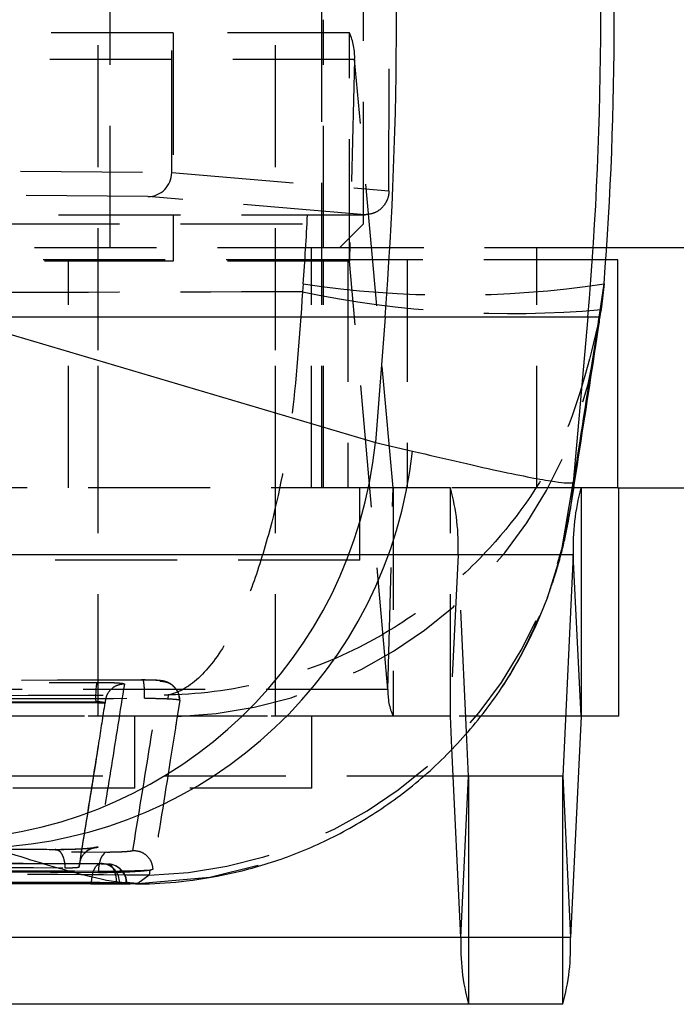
# Model space of a CAD drawing. Extents: x 78 to 731, y 58 to 554.
# Tile 4 of 17: x 332 to 346, y 58 to 78. Entities that reach past the tile are written whole.
import ezdxf

# ---------------------------------------------------------------- set-up
doc = ezdxf.new("R2010")
doc.units = 0
doc.header["$LTSCALE"] = 2
doc.linetypes.add('HIDDEN', pattern=[1.905, 1.27, -0.635])
doc.layers.get('0').update_dxf_attribs({"linetype": 'CONTINUOUS'})

msp = doc.modelspace()

# ---------------------------------------------------------------- linework, layer by layer
at = {"color": 7, "linetype": 'HIDDEN'}
for p, q in [((333.804125, 63.970962), (333.804125, 95.170961)), ((337.49511, 63.970962), (337.49511, 95.170961)), ((338.463861, 68.720961), (338.463861, 89.920962)), ((334.054125, 73.720962), (334.054125, 83.220961)), ((339.329125, 74.220961), (339.329125, 82.720962)), ((335.33602, 75.289347), (335.33602, 78.484244)), ((338.49511, 73.720962), (338.49511, 78.470962)), ((339.861706, 74.910306), (339.867388, 78.470992)), ((335.364376, 78.196024), (313.389462, 78.196024)), ((335.364376, 78.196024), (335.364376, 73.446024)), ((339.040178, 78.196024), (335.364376, 78.196024)), ((339.040178, 73.446024), (339.040178, 78.196024)), ((339.14686, 77.638854), (317.171942, 77.638854)), ((339.14686, 77.638854), (339.040401, 73.444853)), ((339.947443, 68.722132), (339.14686, 77.638854)), ((328.376219, 75.345867), (335.33602, 75.288411)), ((335.33602, 75.289347), (339.861706, 74.910306)), ((335.33602, 75.288411), (335.33602, 75.289347)), ((334.842479, 74.788859), (327.936457, 74.845872)), ((339.366457, 74.409961), (334.842479, 74.788859)), ((317.740243, 74.409475), (338.16582, 74.409475)), ((320.279125, 74.220961), (339.329125, 74.220961)), ((338.16582, 74.409475), (339.366457, 74.409961)), ((338.829125, 73.720962), (339.329125, 74.220961)), ((338.829125, 73.720962), (320.779124, 73.720962)), ((337.49511, 68.720961), (337.49511, 73.720962)), ((338.245111, 68.720961), (338.245111, 73.720962)), ((344.395101, 73.720962), (338.829125, 73.720962)), ((342.941668, 68.720961), (342.941668, 73.720962)), ((335.364376, 73.446024), (313.389462, 73.446024)), ((339.040401, 73.444853), (317.065485, 73.444853)), ((339.008531, 73.470962), (329.026666, 73.470962)), ((333.186705, 68.720961), (333.186705, 73.470962)), ((333.804125, 68.720961), (333.804125, 73.470962)), ((339.040178, 73.446024), (335.364376, 73.446024)), ((338.49511, 68.720961), (338.49511, 73.470962)), ((339.008531, 73.470962), (339.008531, 68.720961)), ((344.377846, 73.470962), (339.008531, 73.470962)), ((339.840985, 64.528131), (339.040401, 73.444853)), ((340.238918, 73.470962), (340.238918, 68.720961)), ((338.0771, 72.971905), (338.060913, 72.806551)), ((339.947443, 68.722132), (317.972526, 68.722132)), ((339.947667, 68.720961), (317.972749, 68.720961)), ((333.804125, 63.970962), (333.804125, 68.720961)), ((337.49511, 63.970962), (337.49511, 68.720961)), ((339.25761, 67.220961), (339.25761, 68.720961)), ((339.840985, 64.528131), (339.947443, 68.722132)), ((339.947667, 68.720961), (339.947667, 63.970962)), ((341.140625, 68.720961), (339.947667, 68.720961)), ((343.711914, 68.720961), (341.140625, 68.720961)), ((341.140625, 63.970962), (341.140625, 68.720961)), ((341.301307, 67.32679), (319.326391, 67.32679)), ((343.442639, 67.32679), (321.726559, 67.32679)), ((341.301307, 67.32679), (341.140962, 63.968033)), ((341.477342, 63.639367), (341.301307, 67.32679)), ((339.25761, 67.220961), (330.07016, 67.220961)), ((339.840985, 64.528131), (317.866068, 64.528131)), ((335.259881, 64.411481), (335.252627, 64.333437)), ((333.753916, 64.268907), (321.337365, 64.228245)), ((333.753916, 64.244425), (321.337365, 64.201842)), ((333.753916, 64.244425), (333.753916, 64.268907)), ((333.946839, 64.234535), (333.946841, 64.234631)), ((333.946839, 64.232949), (333.946839, 64.234535)), ((333.946845, 64.23304), (333.946845, 64.234865)), ((339.947667, 63.970962), (317.972749, 63.970962)), ((341.140962, 63.968033), (319.166046, 63.968033)), ((343.861819, 63.968033), (321.886903, 63.968033)), ((334.566625, 62.470961), (334.566625, 63.970962)), ((338.25761, 62.470961), (338.25761, 63.970962)), ((341.140625, 63.970962), (339.947667, 63.970962)), ((343.862156, 63.970962), (341.140625, 63.970962)), ((341.1726, 63.305305), (341.140962, 63.968033)), ((341.521046, 62.723891), (319.54613, 62.723891)), ((341.521383, 62.720961), (319.546467, 62.720961)), ((341.521046, 62.723891), (321.506819, 62.723891)), ((334.566625, 62.470961), (325.041626, 62.470961)), ((338.25761, 62.470961), (334.566625, 62.470961)), ((333.890624, 60.900095), (333.861897, 60.901405)), ((334.000045, 60.891626), (334.019406, 60.891013)), ((333.410174, 60.839669), (333.410181, 60.839977)), ((333.410174, 60.830728), (333.410174, 60.839669)), ((333.811535, 60.710871), (333.811535, 60.736713)), ((334.880632, 60.761533), (334.869622, 60.660375)), ((334.880632, 60.761533), (334.871975, 60.760144)), ((334.184358, 60.485664), (334.184358, 60.481205)), ((334.191339, 60.495495), (334.251562, 60.495495)), ((334.251562, 60.495495), (334.251562, 60.492457)), ((334.392813, 60.483151), (334.392813, 60.485664)), ((334.392813, 60.485664), (334.402423, 60.485664)), ((334.632309, 60.488102), (334.46735, 60.498943)), ((334.869622, 60.660375), (334.632309, 60.488102)), ((343.64208, 59.365134), (321.667163, 59.365134))]:
    msp.add_line(p, q, dxfattribs=at)
at = {"color": 7, "linetype": 'CONTINUOUS'}
for p, q in [((369.495111, 73.720962), (344.395101, 73.720962)), ((344.626131, 73.470962), (344.377846, 73.470962)), ((344.626131, 68.720961), (344.626131, 73.470962)), ((344.242983, 72.278546), (344.34074, 72.971905)), ((344.34074, 72.971905), (344.283142, 72.435167)), ((339.781113, 72.278546), (330.772081, 72.278546)), ((330.772081, 72.278546), (339.580063, 69.664647)), ((339.781113, 72.278546), (339.580063, 69.664647)), ((344.003057, 72.278546), (339.781113, 72.278546)), ((344.003057, 72.278546), (343.700995, 68.825934)), ((344.242983, 72.278546), (344.003057, 72.278546)), ((339.580063, 69.664647), (340.352013, 69.488361)), ((343.700995, 68.825934), (343.731334, 68.979496)), ((344.626131, 68.720961), (343.711914, 68.720961)), ((343.862156, 68.720961), (343.862156, 63.970962)), ((344.626131, 68.720961), (358.163876, 68.720961)), ((344.649656, 63.970962), (344.649656, 68.720961)), ((343.701474, 67.32679), (343.481735, 62.723891)), ((343.861819, 63.968033), (343.701474, 67.32679)), ((343.012826, 66.060278), (343.161188, 66.433283)), ((343.861819, 63.968033), (343.64208, 59.365134)), ((344.649656, 63.970962), (343.862156, 63.970962)), ((341.521046, 62.723891), (341.477342, 63.639367)), ((341.360701, 59.365134), (341.1726, 63.305305)), ((341.360701, 59.365134), (341.521046, 62.723891)), ((341.521383, 62.720961), (341.521383, 57.970961)), ((343.481398, 62.720961), (341.521383, 62.720961)), ((343.481398, 57.970961), (343.481398, 62.720961)), ((343.481735, 62.723891), (343.64208, 59.365134)), ((334.251562, 60.492457), (334.191339, 60.495495)), ((334.392813, 60.483151), (334.251562, 60.492457)), ((334.39901, 60.482311), (334.392813, 60.483151)), ((341.360701, 59.365134), (319.385786, 59.365134)), ((341.521383, 57.970961), (319.546467, 57.970961)), ((343.481398, 57.970961), (341.521383, 57.970961))]:
    msp.add_line(p, q, dxfattribs=at)
at = {"color": 8, "linetype": 'CONTINUOUS'}
for p, q in [((344.171015, 71.681892), (344.242983, 72.278546)), ((343.657067, 68.368017), (343.731334, 68.979496)), ((343.701474, 67.32679), (343.442639, 67.32679)), ((343.481735, 62.723891), (341.521046, 62.723891)), ((334.402423, 60.485664), (334.184358, 60.485664))]:
    msp.add_line(p, q, dxfattribs=at)
at = {"color": 8, "linetype": 'CONTINUOUS', "flags": 128}
msp.add_lwpolyline([(343.161188, 66.433283), (343.447959, 67.346933), (343.700995, 68.825934)], dxfattribs=at)
at = {"color": 7, "linetype": 'HIDDEN', "flags": 128}
for points in [[(335.503566, 64.303089), (335.496237, 64.255828), (335.465267, 64.056513), (335.450534, 63.961894)], [(333.987594, 61.141841), (333.952943, 61.129705), (333.919885, 61.103701), (333.889585, 61.064746), (333.863117, 61.014214), (333.84141, 60.95389), (333.825234, 60.8859), (333.815157, 60.812646), (333.811535, 60.736713)], [(333.669094, 60.505118), (333.673758, 60.583976), (333.685437, 60.659447), (333.703682, 60.728641), (333.727798, 60.788907), (333.756857, 60.837937), (333.789751, 60.873854), (333.825216, 60.895284), (333.861897, 60.901405)], [(334.000045, 60.891626), (334.036324, 60.882897), (334.071094, 60.859164), (334.103046, 60.821324), (334.130969, 60.770803), (334.153809, 60.709511), (334.170705, 60.639766), (334.181018, 60.564199), (334.184358, 60.485664)], [(334.632309, 60.488102), (336.127446, 60.616386), (337.464973, 60.94841)]]:
    msp.add_lwpolyline(points, dxfattribs=at)
at = {"color": 7, "linetype": 'CONTINUOUS'}
for centre, radius, start, end in [((259.243199, 78.470962), 80.775625, 355.603281, 4.396719), ((273.22279, 78.470962), 71.050632, 355.0000446, 4.9999554), ((330.41074, 70.611261), 9.218056, 273.6483874, 354.1058357), ((331.156139, 70.475323), 9.248686, 272.5227556, 353.874089), ((348.160796, 67.519185), 4.46347, 164.3805293, 182.4704606), ((343.871177, 63.968438), 0.009367, 164.3697116, 182.480229), ((341.530387, 62.723482), 0.00935, 177.4899219, 195.6380202), ((343.47237, 62.723486), 0.009374, 344.3757377, 2.4783463), ((345.820061, 59.172741), 4.463508, 177.5295783, 195.6193766), ((339.182687, 59.172744), 4.463541, 344.38069, 2.4703551)]:
    msp.add_arc(centre, radius, start, end, dxfattribs=at)
at = {"color": 7, "linetype": 'HIDDEN'}
for centre, radius, start, end in [((337.936283, 77.695861), 1.211919, 357.3038886, 24.3747472), ((339.037849, 73.444972), 0.002555, 357.320387, 24.2984737), ((342.430151, 93.699683), 21.345098, 258.1883441, 274.9801749), ((341.20892, 93.771345), 21.033902, 261.4371675, 278.5628325), ((335.156877, 73.078918), 9.121752, 271.8448444, 351.1902948), ((339.94998, 68.722012), 0.00254, 177.285368, 204.4214362), ((336.841986, 67.519186), 4.463469, 357.5295188, 15.6194535), ((334.645011, 69.779534), 9.121925, 271.4109479, 351.0983433), ((334.602429, 69.621571), 9.133323, 326.535855, 337.050285), ((335.783714, 64.367012), 2.032168, 171.3077167, 182.7670961), ((333.203617, 64.438508), 1.56874, 356.5145432, 10.4303236), ((341.051519, 64.471116), 1.211876, 177.3034115, 204.3752298), ((341.131613, 63.968441), 0.009358, 357.5020535, 15.6300264), ((333.856949, 60.495495), 0.406, 85.2421301, 89.8157384), ((333.852629, 60.502906), 0.399002, 358.9357164, 84.5356548), ((333.996424, 60.485665), 0.406, 360, 86.7551075), ((333.992383, 60.491453), 0.400472, 359.1716939, 86.1308356)]:
    msp.add_arc(centre, radius, start, end, dxfattribs=at)
at = {"color": 7, "linetype": 'CONTINUOUS'}
msp.add_ellipse((273.250772, 78.470962), major_axis=(71.303854, 0), ratio=0.996439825, start_param=6.205710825, end_param=6.36065979, dxfattribs=at)
at = {"color": 7, "linetype": 'HIDDEN'}
for centre, major_axis, ratio, start_param, end_param in [((334.842583, 75.288855), (0.022946, 0.499482), 0.986829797, 3.187900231, 4.756804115), ((273.250772, 78.470962), (0, 71.05), 0.91514947, 4.634914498, 4.655194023)]:
    msp.add_ellipse(centre, major_axis=major_axis, ratio=ratio, start_param=start_param, end_param=end_param, dxfattribs=at)
for points, knots in [([(339.861706, 74.910306), (339.861706, 74.91019), (339.861704, 74.909612), (339.86169, 74.907184), (339.861575, 74.897473), (339.860032, 74.858498), (339.846389, 74.767492), (339.791489, 74.63714), (339.68158, 74.513822), (339.535371, 74.427311), (339.423672, 74.415838), (339.366457, 74.409961)], [0, 0, 0, 0, 0.000440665, 0.00220335, 0.009254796, 0.037467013, 0.150767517, 0.357680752, 0.565214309, 0.777297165, 1, 1, 1, 1]), ([(338.060913, 72.806551), (334.665266, 72.797239), (327.926115, 72.778758), (321.186961, 72.756835), (317.843456, 72.745959)], [0, 0, 0, 0, 0.503868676, 1, 1, 1, 1]), ([(338.060913, 72.806551), (337.997705, 71.874536), (337.873126, 70.037575), (337.440999, 67.970123), (336.9833, 66.539908), (336.509845, 65.505831), (335.931812, 64.714974), (335.489354, 64.457383), (335.261876, 64.41188), (335.259881, 64.411481)], [0, 0, 0, 0, 0.2123041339, 0.4184422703, 0.5427813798, 0.6711696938, 0.8306921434, 0.9985147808, 1, 1, 1, 1]), ([(344.283142, 72.435167), (344.070933, 71.512118), (343.65268, 69.692833), (342.247421, 67.674959), (340.768529, 66.309585), (339.248214, 65.3383), (337.404647, 64.627288), (335.991662, 64.427431), (335.266245, 64.41162), (335.259881, 64.411481)], [0, 0, 0, 0, 0.212308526, 0.4184498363, 0.5447963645, 0.6711659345, 0.8306906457, 0.9985146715, 1, 1, 1, 1]), ([(343.158824, 66.431957), (343.214692, 66.586014), (343.304936, 66.834866), (343.358995, 67.029121), (343.379587, 67.103118)], [0, 0, 0, 0, 0.619069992, 1, 1, 1, 1]), ([(334.746435, 64.722512), (329.968199, 64.708562), (325.189168, 64.694609), (320.409657, 64.679684), (320.408862, 64.679682)], [0, 0, 0, 0, 0.999833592, 1, 1, 1, 1]), ([(321.353998, 64.633321), (321.624308, 64.634275), (322.975857, 64.639044), (327.116154, 64.653285), (330.98614, 64.665399), (333.774887, 64.674129)], [0, 0, 0, 0, 0.065287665, 0.326437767, 1, 1, 1, 1]), ([(333.774887, 64.674128), (333.843005, 64.67389), (333.979236, 64.673414), (334.155757, 64.667372), (334.284807, 64.658146), (334.344147, 64.648292), (334.34869, 64.641946), (334.350226, 64.6398)], [0, 0, 0, 0, 0.2216114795, 0.4432040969, 0.6648511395, 0.8866164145, 1, 1, 1, 1]), ([(334.350226, 64.6398), (334.260631, 64.071726), (334.081283, 62.934581), (333.897728, 61.808551), (333.80587, 61.245042)], [0, 0, 0, 0, 0.499561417, 1, 1, 1, 1]), ([(334.350226, 64.6398), (334.297271, 64.633446), (334.191361, 64.620738), (334.058091, 64.526931), (333.964945, 64.393324), (333.952875, 64.287529), (333.946841, 64.234631)], [0, 0, 0, 0, 0.249999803, 0.500000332, 0.750001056, 1, 1, 1, 1]), ([(334.527431, 61.175262), (334.630964, 61.807797), (334.822451, 62.977686), (335.009346, 64.15911), (335.095191, 64.701762)], [0, 0, 0, 0, 0.540679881, 1, 1, 1, 1]), ([(335.49683, 64.306595), (335.496595, 64.338305), (335.496039, 64.413562), (335.44566, 64.51564), (335.375197, 64.5994), (335.300136, 64.65304), (335.230235, 64.684212), (335.172478, 64.699753), (335.116924, 64.709239), (335.04226, 64.716467), (334.912211, 64.722528), (334.783037, 64.723404), (334.715041, 64.723204), (334.708954, 64.723186)], [0, 0, 0, 0, 0.083957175, 0.199253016, 0.294188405, 0.375638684, 0.445327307, 0.503620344, 0.557074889, 0.659885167, 0.81829318, 0.983735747, 1, 1, 1, 1]), ([(335.095201, 64.701762), (335.094216, 64.703084), (335.091348, 64.706934), (335.054833, 64.712893), (334.976354, 64.718448), (334.869513, 64.722073), (334.787371, 64.722366), (334.746435, 64.722512)], [0, 0, 0, 0, 0.115790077, 0.337247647, 0.5586589, 0.780056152, 1, 1, 1, 1]), ([(335.095191, 64.701762), (335.148609, 64.695922), (335.255444, 64.684242), (335.390522, 64.59065), (335.48376, 64.458253), (335.497054, 64.354098), (335.503565, 64.303088)], [0, 0, 0, 0, 0.2525369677, 0.5050742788, 0.7576108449, 1, 1, 1, 1]), ([(319.93974, 64.375241), (322.456818, 64.381554), (327.563463, 64.394363), (332.670244, 64.405721), (335.259881, 64.411481)], [0, 0, 0, 0, 0.492902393, 1, 1, 1, 1]), ([(320.432257, 64.302978), (320.673571, 64.303707), (321.996099, 64.3077), (326.775111, 64.32182), (331.312905, 64.33392), (334.769456, 64.343136)], [0, 0, 0, 0, 0.050494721, 0.276738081, 1, 1, 1, 1]), ([(333.410174, 60.830728), (333.500746, 61.394894), (333.68189, 62.523226), (333.858522, 63.663041), (333.946837, 64.232949)], [0, 0, 0, 0, 0.4999999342, 1, 1, 1, 1]), ([(333.410181, 60.839977), (333.50083, 61.403443), (333.68197, 62.529391), (333.858599, 63.666485), (333.946837, 64.234535)], [0, 0, 0, 0, 0.500436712, 1, 1, 1, 1]), ([(333.951432, 64.296889), (333.908224, 64.017225), (333.732409, 62.87928), (333.550998, 61.755302), (333.414171, 60.907555)], [0, 0, 0, 0, 0.245762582, 1, 1, 1, 1]), ([(333.946841, 64.234631), (333.94632, 64.236761), (333.944772, 64.243084), (333.925043, 64.252917), (333.881886, 64.262145), (333.822642, 64.268197), (333.776814, 64.268675), (333.753916, 64.268914)], [0, 0, 0, 0, 0.1129656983, 0.3354958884, 0.5574627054, 0.7788751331, 1, 1, 1, 1]), ([(333.946839, 64.232949), (333.944756, 64.234353), (333.940589, 64.237162), (333.905879, 64.240734), (333.854436, 64.243291), (333.800243, 64.244403), (333.765677, 64.244419), (333.753916, 64.244424)], [0, 0, 0, 0, 0.221139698, 0.442250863, 0.663660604, 0.885556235, 1, 1, 1, 1]), ([(334.769456, 64.343136), (334.856331, 64.342824), (335.030924, 64.342196), (335.184206, 64.336873), (335.250905, 64.333524), (335.252627, 64.333437)], [0, 0, 0, 0, 0.491048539, 0.98686502, 1, 1, 1, 1]), ([(335.252627, 64.333437), (335.267614, 64.332661), (335.344916, 64.328658), (335.452104, 64.320936), (335.501263, 64.310865), (335.503198, 64.304353), (335.503574, 64.303089)], [0, 0, 0, 0, 0.096842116, 0.499516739, 0.90290168, 1, 1, 1, 1]), ([(335.450534, 63.961894), (335.44828, 63.947434), (335.435682, 63.866603), (335.388317, 63.563309), (335.223449, 62.513077), (335.065742, 61.537015), (334.94364, 60.781313)], [0, 0, 0, 0, 0.0135520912, 0.0757580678, 0.2844189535, 1, 1, 1, 1]), ([(318.011723, 61.243129), (320.674619, 61.225106), (325.999954, 61.189063), (331.325202, 61.157581), (333.987597, 61.141841)], [0, 0, 0, 0, 0.500042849, 1, 1, 1, 1]), ([(332.916696, 61.189703), (332.676763, 61.191165), (330.340251, 61.205398), (328.003704, 61.220495), (325.907093, 61.234041)], [0, 0, 0, 0, 0.102688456, 1, 1, 1, 1]), ([(333.519744, 61.10814), (333.534616, 61.126756), (333.571503, 61.172927), (333.640888, 61.206408), (333.685902, 61.221815), (333.705488, 61.22613), (333.701576, 61.225213), (333.685036, 61.222676), (333.637461, 61.216921), (333.534447, 61.208291), (333.372679, 61.199086), (333.170063, 61.192201), (333.009399, 61.190141), (332.927755, 61.190621), (332.908425, 61.190735)], [0, 0, 0, 0, 0.0572959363, 0.142106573, 0.1898182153, 0.2207238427, 0.2581803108, 0.2959330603, 0.3775033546, 0.4921498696, 0.6336186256, 0.7895579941, 0.950177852, 1, 1, 1, 1]), ([(333.80587, 61.245042), (333.799339, 61.241065), (333.785668, 61.23274), (333.686504, 61.219377), (333.534119, 61.206896), (333.343072, 61.197024), (333.124978, 61.19024), (332.988447, 61.189888), (332.916696, 61.189703)], [0, 0, 0, 0, 0.152261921, 0.318707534, 0.483138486, 0.649466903, 0.815783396, 1, 1, 1, 1]), ([(332.916696, 61.189703), (332.922882, 61.190186), (332.940696, 61.191576), (332.97918, 61.180262), (333.029274, 61.13553), (333.07598, 61.043035), (333.105145, 60.929733), (333.110285, 60.848369), (333.11257, 60.812218)], [0, 0, 0, 0, 0.063775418, 0.183640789, 0.398502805, 0.613344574, 0.828201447, 1, 1, 1, 1]), ([(333.80587, 61.245042), (333.753677, 61.23786), (333.64929, 61.223494), (333.518807, 61.129342), (333.427809, 60.99676), (333.416057, 60.892238), (333.410181, 60.839977)], [0, 0, 0, 0, 0.249999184, 0.5, 0.749999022, 1, 1, 1, 1]), ([(333.987594, 61.141841), (334.028165, 61.141911), (334.107546, 61.14205), (334.236785, 61.145835), (334.354058, 61.151641), (334.448843, 61.159098), (334.513738, 61.167394), (334.522861, 61.17264), (334.527423, 61.175262)], [0, 0, 0, 0, 0.172890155, 0.338273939, 0.50370225, 0.669145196, 0.83458832, 1, 1, 1, 1]), ([(334.527423, 61.175262), (334.581606, 61.170321), (334.689973, 61.160439), (334.827969, 61.067263), (334.922468, 60.935109), (334.936744, 60.831357), (334.943631, 60.781311)], [0, 0, 0, 0, 0.254331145, 0.508661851, 0.762993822, 1, 1, 1, 1]), ([(316.403076, 60.963658), (319.341064, 60.952387), (325.160692, 60.930061), (330.980277, 60.910895), (333.861897, 60.901405)], [0, 0, 0, 0, 0.504841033, 1, 1, 1, 1]), ([(334.000045, 60.891626), (333.760111, 60.892442), (332.560437, 60.896524), (327.521794, 60.91408), (321.946514, 60.935007), (317.330948, 60.954026), (316.554397, 60.957226)], [0, 0, 0, 0, 0.041260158, 0.206300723, 0.866463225, 1, 1, 1, 1]), ([(319.096539, 60.906881), (319.308084, 60.905339), (320.479317, 60.8968), (325.151326, 60.863404), (329.611788, 60.834726), (333.11257, 60.812218)], [0, 0, 0, 0, 0.045278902, 0.250689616, 1, 1, 1, 1]), ([(333.861897, 60.901405), (333.877346, 60.900145), (333.925022, 60.896256), (333.969786, 60.893493), (334.000045, 60.891626)], [0, 0, 0, 0, 0.324035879, 1, 1, 1, 1]), ([(334.869622, 60.660375), (332.333803, 60.674801), (327.176693, 60.704139), (321.208491, 60.742052), (317.77628, 60.765374), (316.964407, 60.770891)], [0, 0, 0, 0, 0.424811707, 0.863941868, 1, 1, 1, 1]), ([(333.811535, 60.736713), (331.148789, 60.75248), (325.823297, 60.784013), (320.497771, 60.820121), (317.835007, 60.838175)], [0, 0, 0, 0, 0.499999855, 1, 1, 1, 1]), ([(333.811535, 60.710871), (331.14879, 60.726294), (325.823299, 60.757139), (320.497772, 60.792462), (317.835007, 60.810124)], [0, 0, 0, 0, 0.499999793, 1, 1, 1, 1]), ([(333.11257, 60.812218), (333.132065, 60.812248), (333.174008, 60.812315), (333.24384, 60.814233), (333.310022, 60.817445), (333.365492, 60.821593), (333.386366, 60.824673), (333.39688, 60.826225)], [0, 0, 0, 0, 0.1822416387, 0.3920716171, 0.593509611, 0.7952638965, 1, 1, 1, 1]), ([(333.39688, 60.826225), (333.397848, 60.826776), (333.405899, 60.831361), (333.408169, 60.835781), (333.410166, 60.839669)], [0, 0, 0, 0, 0.120302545, 1, 1, 1, 1]), ([(333.39688, 60.826225), (333.397296, 60.826303), (333.405477, 60.827842), (333.407883, 60.829323), (333.410166, 60.830728)], [0, 0, 0, 0, 0.050849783, 1, 1, 1, 1]), ([(334.871975, 60.760144), (334.8401, 60.75811), (334.765742, 60.753367), (334.578182, 60.746515), (334.333278, 60.740713), (334.062215, 60.736935), (333.896166, 60.736793), (333.811533, 60.736721)], [0, 0, 0, 0, 0.156737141, 0.36564, 0.574428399, 0.783090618, 1, 1, 1, 1]), ([(334.871975, 60.760144), (334.840104, 60.755874), (334.765742, 60.745913), (334.578102, 60.731512), (334.332964, 60.719308), (334.061895, 60.711357), (333.895957, 60.711035), (333.811533, 60.710871)], [0, 0, 0, 0, 0.156866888, 0.365999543, 0.575003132, 0.783773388, 1, 1, 1, 1]), ([(334.943632, 60.781313), (334.932508, 60.774851), (334.921209, 60.768289), (334.881248, 60.761636), (334.880632, 60.761533)], [0, 0, 0, 0, 0.984600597, 1, 1, 1, 1]), ([(334.392813, 60.485664), (334.361867, 60.487542), (334.316085, 60.490321), (334.267353, 60.494229), (334.251562, 60.495495)], [0, 0, 0, 0, 0.675960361, 1, 1, 1, 1])]:
    msp.add_open_spline(points, degree=3, knots=knots, dxfattribs=at)
at = {"color": 7, "linetype": 'CONTINUOUS'}
for points, knots in [([(344.169979, 71.678886), (344.190053, 71.805712), (344.22643, 72.035536), (344.257045, 72.267209), (344.270765, 72.371036)], [0, 0, 0, 0, 0.551841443, 1, 1, 1, 1]), ([(343.731334, 68.979496), (343.83, 69.614376), (344.000101, 70.708919), (344.171149, 71.814322), (344.242983, 72.278546)], [0, 0, 0, 0, 0.58004133, 1, 1, 1, 1]), ([(343.657707, 68.37233), (343.692276, 68.594581), (343.862557, 69.689339), (344.034091, 70.798111), (344.170801, 71.681788)], [0, 0, 0, 0, 0.2030142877, 1, 1, 1, 1]), ([(340.352013, 69.488361), (341.032965, 69.329702), (342.344975, 69.02401), (343.459806, 68.81929), (343.620029, 68.823704), (343.700995, 68.825934)], [0, 0, 0, 0, 0.348015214, 0.670531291, 1, 1, 1, 1]), ([(343.379587, 67.103118), (343.397285, 67.162849), (343.458952, 67.370979), (343.520236, 67.639998), (343.582535, 67.931109), (343.626149, 68.174475), (343.64595, 68.29967), (343.656741, 68.367899)], [0, 0, 0, 0, 0.068572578, 0.238939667, 0.437607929, 0.693505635, 1, 1, 1, 1]), ([(334.467188, 60.484977), (334.567381, 60.482472), (334.937216, 60.473225), (335.69151, 60.531808), (336.69618, 60.703871), (337.777564, 61.028091), (338.869499, 61.512795), (339.93039, 62.165801), (340.919222, 62.98059), (341.793769, 63.944788), (342.510554, 64.975631), (342.846219, 65.71953), (343.001486, 66.063634)], [0, 0, 0, 0, 0.031304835, 0.115553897, 0.212493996, 0.316463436, 0.426205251, 0.540431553, 0.657592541, 0.776570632, 0.8966488, 1, 1, 1, 1]), ([(333.669094, 60.505118), (333.431992, 60.505853), (332.235198, 60.509568), (327.199632, 60.525556), (321.61739, 60.544678), (316.994845, 60.562079), (316.21106, 60.56503)], [0, 0, 0, 0, 0.040743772, 0.205657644, 0.865313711, 1, 1, 1, 1]), ([(316.739503, 60.551242), (319.81443, 60.538831), (323.298618, 60.524767), (329.113551, 60.503241), (331.853584, 60.493743), (334.184358, 60.485664)], [0, 0, 0, 0, 0.528794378, 0.599175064, 1, 1, 1, 1]), ([(316.739503, 60.549022), (319.646986, 60.536863), (325.461953, 60.512544), (331.276889, 60.491651), (334.184358, 60.481205)], [0, 0, 0, 0, 0.499999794, 1, 1, 1, 1]), ([(317.747388, 60.547616), (321.130594, 60.531905), (326.716717, 60.505965), (332.278227, 60.487263), (334.471438, 60.479888)], [0, 0, 0, 0, 0.605644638, 1, 1, 1, 1]), ([(334.191339, 60.495495), (334.161761, 60.496517), (334.102606, 60.498561), (333.975998, 60.501515), (333.838976, 60.503821), (333.734253, 60.504859), (333.681216, 60.50507), (333.669094, 60.505118)], [0, 0, 0, 0, 0.232761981, 0.465514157, 0.698277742, 0.931040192, 1, 1, 1, 1]), ([(334.184358, 60.481205), (334.222572, 60.481104), (334.299, 60.480901), (334.376932, 60.481124), (334.393114, 60.481717), (334.401205, 60.482013)], [0, 0, 0, 0, 0.333341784, 0.666669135, 1, 1, 1, 1])]:
    msp.add_open_spline(points, degree=3, knots=knots, dxfattribs=at)
at = {"color": 8, "linetype": 'CONTINUOUS'}
msp.add_open_spline([(334.46735, 60.498943), (334.383845, 60.499077), (334.169007, 60.499421), (333.234326, 60.713959), (332.132821, 61.0578), (331.563231, 61.2356)], degree=3, knots=[0, 0, 0, 0, 0.234910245, 0.604371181, 1, 1, 1, 1], dxfattribs=at)

doc.saveas('drawing.dxf')
